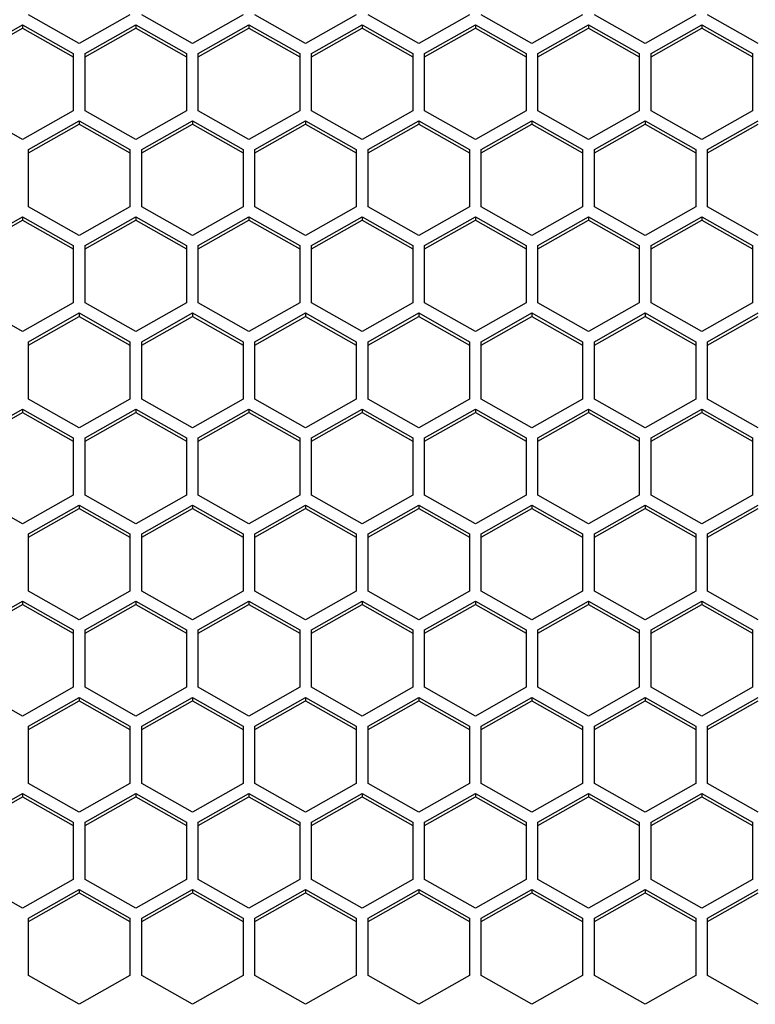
# Model space of a CAD drawing. Header units: millimetres. Extents: x -4202 to 34589, y -2795 to 14011.
# Tile 62 of 118: x -3411.34 to -3406.76, y 3222.98 to 3229.1. Entities that reach past the tile are written whole.
import ezdxf

# ---------------------------------------------------------------- set-up
doc = ezdxf.new("R2010")
doc.units = ezdxf.units.MM

msp = doc.modelspace()

# ---------------------------------------------------------------- linework, layer by layer
at = {"color": 7, "linetype": 'Continuous'}
for p, q in [((-3410.9671, 3228.9494), (-3411.2821, 3229.1276)), ((-3410.6521, 3229.1276), (-3410.9671, 3228.9494)), ((-3410.2636, 3228.9494), (-3410.5786, 3229.1276)), ((-3409.9486, 3229.1276), (-3410.2636, 3228.9494)), ((-3409.5601, 3228.9494), (-3409.8751, 3229.1276)), ((-3409.2451, 3229.1276), (-3409.5601, 3228.9494)), ((-3408.8566, 3228.9494), (-3409.1716, 3229.1276)), ((-3408.5416, 3229.1276), (-3408.8566, 3228.9494)), ((-3408.1531, 3228.9494), (-3408.4681, 3229.1276)), ((-3407.8381, 3229.1276), (-3408.1531, 3228.9494)), ((-3407.4496, 3228.9494), (-3407.7646, 3229.1276)), ((-3407.1346, 3229.1276), (-3407.4496, 3228.9494)), ((-3406.7461, 3228.9494), (-3407.0611, 3229.1276)), ((-3411.6338, 3228.887), (-3411.3188, 3229.0652)), ((-3411.6338, 3228.8661), (-3411.3188, 3229.0443)), ((-3411.3188, 3229.0652), (-3411.3188, 3229.0443)), ((-3411.3188, 3229.0652), (-3411.0038, 3228.887)), ((-3411.3188, 3229.0443), (-3411.0038, 3228.8661)), ((-3410.9303, 3228.887), (-3410.6153, 3229.0652)), ((-3410.9303, 3228.8661), (-3410.6153, 3229.0443)), ((-3410.6153, 3229.0652), (-3410.6153, 3229.0443)), ((-3410.6153, 3229.0652), (-3410.3003, 3228.887)), ((-3410.6153, 3229.0443), (-3410.3003, 3228.8661)), ((-3410.2268, 3228.887), (-3409.9118, 3229.0652)), ((-3410.2268, 3228.8661), (-3409.9118, 3229.0443)), ((-3409.9118, 3229.0652), (-3409.9118, 3229.0443)), ((-3409.9118, 3229.0652), (-3409.5968, 3228.887)), ((-3409.9118, 3229.0443), (-3409.5968, 3228.8661)), ((-3409.5233, 3228.887), (-3409.2083, 3229.0652)), ((-3409.5233, 3228.8661), (-3409.2083, 3229.0443)), ((-3409.2083, 3229.0652), (-3409.2083, 3229.0443)), ((-3409.2083, 3229.0652), (-3408.8933, 3228.887)), ((-3409.2083, 3229.0443), (-3408.8933, 3228.8661)), ((-3408.8198, 3228.887), (-3408.5048, 3229.0652)), ((-3408.8198, 3228.8661), (-3408.5048, 3229.0443)), ((-3408.5048, 3229.0652), (-3408.5048, 3229.0443)), ((-3408.5048, 3229.0652), (-3408.1898, 3228.887)), ((-3408.5048, 3229.0443), (-3408.1898, 3228.8661)), ((-3408.1163, 3228.887), (-3407.8013, 3229.0652)), ((-3408.1163, 3228.8661), (-3407.8013, 3229.0443)), ((-3407.8013, 3229.0652), (-3407.8013, 3229.0443)), ((-3407.8013, 3229.0652), (-3407.4863, 3228.887)), ((-3407.8013, 3229.0443), (-3407.4863, 3228.8661)), ((-3407.4128, 3228.887), (-3407.0978, 3229.0652)), ((-3407.4128, 3228.8661), (-3407.0978, 3229.0443)), ((-3407.0978, 3229.0652), (-3407.0978, 3229.0443)), ((-3407.0978, 3229.0652), (-3406.7828, 3228.887)), ((-3407.0978, 3229.0443), (-3406.7828, 3228.8661)), ((-3411.0038, 3228.887), (-3411.0038, 3228.5306)), ((-3410.9303, 3228.5306), (-3410.9303, 3228.887)), ((-3410.3003, 3228.887), (-3410.3003, 3228.5306)), ((-3410.2268, 3228.5306), (-3410.2268, 3228.887)), ((-3409.5968, 3228.887), (-3409.5968, 3228.5306)), ((-3409.5233, 3228.5306), (-3409.5233, 3228.887)), ((-3408.8933, 3228.887), (-3408.8933, 3228.5306)), ((-3408.8198, 3228.5306), (-3408.8198, 3228.887)), ((-3408.1898, 3228.887), (-3408.1898, 3228.5306)), ((-3408.1163, 3228.5306), (-3408.1163, 3228.887)), ((-3407.4863, 3228.887), (-3407.4863, 3228.5306)), ((-3407.4128, 3228.5306), (-3407.4128, 3228.887)), ((-3406.7828, 3228.887), (-3406.7828, 3228.5306)), ((-3411.3188, 3228.3524), (-3411.6338, 3228.5306)), ((-3411.0038, 3228.5306), (-3411.3188, 3228.3524)), ((-3410.6153, 3228.3524), (-3410.9303, 3228.5306)), ((-3410.3003, 3228.5306), (-3410.6153, 3228.3524)), ((-3409.9118, 3228.3524), (-3410.2268, 3228.5306)), ((-3409.5968, 3228.5306), (-3409.9118, 3228.3524)), ((-3409.2083, 3228.3524), (-3409.5233, 3228.5306)), ((-3408.8933, 3228.5306), (-3409.2083, 3228.3524)), ((-3408.5048, 3228.3524), (-3408.8198, 3228.5306)), ((-3408.1898, 3228.5306), (-3408.5048, 3228.3524)), ((-3407.8013, 3228.3524), (-3408.1163, 3228.5306)), ((-3407.4863, 3228.5306), (-3407.8013, 3228.3524)), ((-3407.0978, 3228.3524), (-3407.4128, 3228.5306)), ((-3406.7828, 3228.5306), (-3407.0978, 3228.3524)), ((-3411.2821, 3228.29), (-3410.9671, 3228.4682)), ((-3411.2821, 3228.269), (-3410.9671, 3228.4473)), ((-3410.9671, 3228.4682), (-3410.9671, 3228.4473)), ((-3410.9671, 3228.4682), (-3410.6521, 3228.29)), ((-3410.9671, 3228.4473), (-3410.6521, 3228.269)), ((-3410.5786, 3228.29), (-3410.2636, 3228.4682)), ((-3410.5786, 3228.269), (-3410.2636, 3228.4473)), ((-3410.2636, 3228.4682), (-3410.2636, 3228.4473)), ((-3410.2636, 3228.4682), (-3409.9486, 3228.29)), ((-3410.2636, 3228.4473), (-3409.9486, 3228.269)), ((-3409.8751, 3228.29), (-3409.5601, 3228.4682)), ((-3409.8751, 3228.269), (-3409.5601, 3228.4473)), ((-3409.5601, 3228.4682), (-3409.5601, 3228.4473)), ((-3409.5601, 3228.4682), (-3409.2451, 3228.29)), ((-3409.5601, 3228.4473), (-3409.2451, 3228.269)), ((-3409.1716, 3228.29), (-3408.8566, 3228.4682)), ((-3409.1716, 3228.269), (-3408.8566, 3228.4473)), ((-3408.8566, 3228.4682), (-3408.8566, 3228.4473)), ((-3408.8566, 3228.4682), (-3408.5416, 3228.29)), ((-3408.8566, 3228.4473), (-3408.5416, 3228.269)), ((-3408.4681, 3228.29), (-3408.1531, 3228.4682)), ((-3408.4681, 3228.269), (-3408.1531, 3228.4473)), ((-3408.1531, 3228.4682), (-3408.1531, 3228.4473)), ((-3408.1531, 3228.4682), (-3407.8381, 3228.29)), ((-3408.1531, 3228.4473), (-3407.8381, 3228.269)), ((-3407.7646, 3228.29), (-3407.4496, 3228.4682)), ((-3407.7646, 3228.269), (-3407.4496, 3228.4473)), ((-3407.4496, 3228.4682), (-3407.4496, 3228.4473)), ((-3407.4496, 3228.4682), (-3407.1346, 3228.29)), ((-3407.4496, 3228.4473), (-3407.1346, 3228.269)), ((-3407.0611, 3228.29), (-3406.7461, 3228.4682)), ((-3407.0611, 3228.269), (-3406.7461, 3228.4473)), ((-3411.2821, 3227.9335), (-3411.2821, 3228.29)), ((-3410.6521, 3228.29), (-3410.6521, 3227.9335)), ((-3410.5786, 3227.9335), (-3410.5786, 3228.29)), ((-3409.9486, 3228.29), (-3409.9486, 3227.9335)), ((-3409.8751, 3227.9335), (-3409.8751, 3228.29)), ((-3409.2451, 3228.29), (-3409.2451, 3227.9335)), ((-3409.1716, 3227.9335), (-3409.1716, 3228.29)), ((-3408.5416, 3228.29), (-3408.5416, 3227.9335)), ((-3408.4681, 3227.9335), (-3408.4681, 3228.29)), ((-3407.8381, 3228.29), (-3407.8381, 3227.9335)), ((-3407.7646, 3227.9335), (-3407.7646, 3228.29)), ((-3407.1346, 3228.29), (-3407.1346, 3227.9335)), ((-3407.0611, 3227.9335), (-3407.0611, 3228.29)), ((-3410.9671, 3227.7553), (-3411.2821, 3227.9335)), ((-3410.6521, 3227.9335), (-3410.9671, 3227.7553)), ((-3410.2636, 3227.7553), (-3410.5786, 3227.9335)), ((-3409.9486, 3227.9335), (-3410.2636, 3227.7553)), ((-3409.5601, 3227.7553), (-3409.8751, 3227.9335)), ((-3409.2451, 3227.9335), (-3409.5601, 3227.7553)), ((-3408.8566, 3227.7553), (-3409.1716, 3227.9335)), ((-3408.5416, 3227.9335), (-3408.8566, 3227.7553)), ((-3408.1531, 3227.7553), (-3408.4681, 3227.9335)), ((-3407.8381, 3227.9335), (-3408.1531, 3227.7553)), ((-3407.4496, 3227.7553), (-3407.7646, 3227.9335)), ((-3407.1346, 3227.9335), (-3407.4496, 3227.7553)), ((-3406.7461, 3227.7553), (-3407.0611, 3227.9335)), ((-3411.6338, 3227.693), (-3411.3188, 3227.8712)), ((-3411.3188, 3227.8712), (-3411.3188, 3227.8502)), ((-3411.3188, 3227.8712), (-3411.0038, 3227.693)), ((-3410.9303, 3227.693), (-3410.6153, 3227.8712)), ((-3410.6153, 3227.8712), (-3410.6153, 3227.8502)), ((-3410.6153, 3227.8712), (-3410.3003, 3227.693)), ((-3410.2268, 3227.693), (-3409.9118, 3227.8712)), ((-3409.9118, 3227.8712), (-3409.9118, 3227.8502)), ((-3409.9118, 3227.8712), (-3409.5968, 3227.693)), ((-3409.5233, 3227.693), (-3409.2083, 3227.8712)), ((-3409.2083, 3227.8712), (-3409.2083, 3227.8502)), ((-3409.2083, 3227.8712), (-3408.8933, 3227.693)), ((-3408.8198, 3227.693), (-3408.5048, 3227.8712)), ((-3408.5048, 3227.8712), (-3408.5048, 3227.8502)), ((-3408.5048, 3227.8712), (-3408.1898, 3227.693)), ((-3408.1163, 3227.693), (-3407.8013, 3227.8712)), ((-3407.8013, 3227.8712), (-3407.8013, 3227.8502)), ((-3407.8013, 3227.8712), (-3407.4863, 3227.693)), ((-3407.4128, 3227.693), (-3407.0978, 3227.8712)), ((-3407.0978, 3227.8712), (-3407.0978, 3227.8502)), ((-3407.0978, 3227.8712), (-3406.7828, 3227.693)), ((-3411.6338, 3227.672), (-3411.3188, 3227.8502)), ((-3411.3188, 3227.8502), (-3411.0038, 3227.672)), ((-3410.9303, 3227.672), (-3410.6153, 3227.8502)), ((-3410.6153, 3227.8502), (-3410.3003, 3227.672)), ((-3410.2268, 3227.672), (-3409.9118, 3227.8502)), ((-3409.9118, 3227.8502), (-3409.5968, 3227.672)), ((-3409.5233, 3227.672), (-3409.2083, 3227.8502)), ((-3409.2083, 3227.8502), (-3408.8933, 3227.672)), ((-3408.8198, 3227.672), (-3408.5048, 3227.8502)), ((-3408.5048, 3227.8502), (-3408.1898, 3227.672)), ((-3408.1163, 3227.672), (-3407.8013, 3227.8502)), ((-3407.8013, 3227.8502), (-3407.4863, 3227.672)), ((-3407.4128, 3227.672), (-3407.0978, 3227.8502)), ((-3407.0978, 3227.8502), (-3406.7828, 3227.672)), ((-3411.0038, 3227.693), (-3411.0038, 3227.3365)), ((-3410.9303, 3227.3365), (-3410.9303, 3227.693)), ((-3410.3003, 3227.693), (-3410.3003, 3227.3365)), ((-3410.2268, 3227.3365), (-3410.2268, 3227.693)), ((-3409.5968, 3227.693), (-3409.5968, 3227.3365)), ((-3409.5233, 3227.3365), (-3409.5233, 3227.693)), ((-3408.8933, 3227.693), (-3408.8933, 3227.3365)), ((-3408.8198, 3227.3365), (-3408.8198, 3227.693)), ((-3408.1898, 3227.693), (-3408.1898, 3227.3365)), ((-3408.1163, 3227.3365), (-3408.1163, 3227.693)), ((-3407.4863, 3227.693), (-3407.4863, 3227.3365)), ((-3407.4128, 3227.3365), (-3407.4128, 3227.693)), ((-3406.7828, 3227.693), (-3406.7828, 3227.3365)), ((-3411.3188, 3227.1583), (-3411.6338, 3227.3365)), ((-3411.0038, 3227.3365), (-3411.3188, 3227.1583)), ((-3410.6153, 3227.1583), (-3410.9303, 3227.3365)), ((-3410.3003, 3227.3365), (-3410.6153, 3227.1583)), ((-3409.9118, 3227.1583), (-3410.2268, 3227.3365)), ((-3409.5968, 3227.3365), (-3409.9118, 3227.1583)), ((-3409.2083, 3227.1583), (-3409.5233, 3227.3365)), ((-3408.8933, 3227.3365), (-3409.2083, 3227.1583)), ((-3408.5048, 3227.1583), (-3408.8198, 3227.3365)), ((-3408.1898, 3227.3365), (-3408.5048, 3227.1583)), ((-3407.8013, 3227.1583), (-3408.1163, 3227.3365)), ((-3407.4863, 3227.3365), (-3407.8013, 3227.1583)), ((-3407.0978, 3227.1583), (-3407.4128, 3227.3365)), ((-3406.7828, 3227.3365), (-3407.0978, 3227.1583)), ((-3411.2821, 3227.0959), (-3410.9671, 3227.2742)), ((-3410.9671, 3227.2742), (-3410.9671, 3227.2532)), ((-3410.9671, 3227.2742), (-3410.6521, 3227.0959)), ((-3410.5786, 3227.0959), (-3410.2636, 3227.2742)), ((-3410.2636, 3227.2742), (-3410.2636, 3227.2532)), ((-3410.2636, 3227.2742), (-3409.9486, 3227.0959)), ((-3409.8751, 3227.0959), (-3409.5601, 3227.2742)), ((-3409.5601, 3227.2742), (-3409.5601, 3227.2532)), ((-3409.5601, 3227.2742), (-3409.2451, 3227.0959)), ((-3409.1716, 3227.0959), (-3408.8566, 3227.2742)), ((-3408.8566, 3227.2742), (-3408.8566, 3227.2532)), ((-3408.8566, 3227.2742), (-3408.5416, 3227.0959)), ((-3408.4681, 3227.0959), (-3408.1531, 3227.2742)), ((-3408.1531, 3227.2742), (-3408.1531, 3227.2532)), ((-3408.1531, 3227.2742), (-3407.8381, 3227.0959)), ((-3407.7646, 3227.0959), (-3407.4496, 3227.2742)), ((-3407.4496, 3227.2742), (-3407.4496, 3227.2532)), ((-3407.4496, 3227.2742), (-3407.1346, 3227.0959)), ((-3407.0611, 3227.0959), (-3406.7461, 3227.2742)), ((-3411.2821, 3227.075), (-3410.9671, 3227.2532)), ((-3410.9671, 3227.2532), (-3410.6521, 3227.075)), ((-3410.5786, 3227.075), (-3410.2636, 3227.2532)), ((-3410.2636, 3227.2532), (-3409.9486, 3227.075)), ((-3409.8751, 3227.075), (-3409.5601, 3227.2532)), ((-3409.5601, 3227.2532), (-3409.2451, 3227.075)), ((-3409.1716, 3227.075), (-3408.8566, 3227.2532)), ((-3408.8566, 3227.2532), (-3408.5416, 3227.075)), ((-3408.4681, 3227.075), (-3408.1531, 3227.2532)), ((-3408.1531, 3227.2532), (-3407.8381, 3227.075)), ((-3407.7646, 3227.075), (-3407.4496, 3227.2532)), ((-3407.4496, 3227.2532), (-3407.1346, 3227.075)), ((-3407.0611, 3227.075), (-3406.7461, 3227.2532)), ((-3411.2821, 3226.7395), (-3411.2821, 3227.0959)), ((-3410.6521, 3227.0959), (-3410.6521, 3226.7395)), ((-3410.5786, 3226.7395), (-3410.5786, 3227.0959)), ((-3409.9486, 3227.0959), (-3409.9486, 3226.7395)), ((-3409.8751, 3226.7395), (-3409.8751, 3227.0959)), ((-3409.2451, 3227.0959), (-3409.2451, 3226.7395)), ((-3409.1716, 3226.7395), (-3409.1716, 3227.0959)), ((-3408.5416, 3227.0959), (-3408.5416, 3226.7395)), ((-3408.4681, 3226.7395), (-3408.4681, 3227.0959)), ((-3407.8381, 3227.0959), (-3407.8381, 3226.7395)), ((-3407.7646, 3226.7395), (-3407.7646, 3227.0959)), ((-3407.1346, 3227.0959), (-3407.1346, 3226.7395)), ((-3407.0611, 3226.7395), (-3407.0611, 3227.0959)), ((-3410.9671, 3226.5613), (-3411.2821, 3226.7395)), ((-3410.6521, 3226.7395), (-3410.9671, 3226.5613)), ((-3410.2636, 3226.5613), (-3410.5786, 3226.7395)), ((-3409.9486, 3226.7395), (-3410.2636, 3226.5613)), ((-3409.5601, 3226.5613), (-3409.8751, 3226.7395)), ((-3409.2451, 3226.7395), (-3409.5601, 3226.5613)), ((-3408.8566, 3226.5613), (-3409.1716, 3226.7395)), ((-3408.5416, 3226.7395), (-3408.8566, 3226.5613)), ((-3408.1531, 3226.5613), (-3408.4681, 3226.7395)), ((-3407.8381, 3226.7395), (-3408.1531, 3226.5613)), ((-3407.4496, 3226.5613), (-3407.7646, 3226.7395)), ((-3407.1346, 3226.7395), (-3407.4496, 3226.5613)), ((-3406.7461, 3226.5613), (-3407.0611, 3226.7395)), ((-3411.6338, 3226.4989), (-3411.3188, 3226.6771)), ((-3411.6338, 3226.478), (-3411.3188, 3226.6562)), ((-3411.3188, 3226.6771), (-3411.3188, 3226.6562)), ((-3411.3188, 3226.6771), (-3411.0038, 3226.4989)), ((-3411.3188, 3226.6562), (-3411.0038, 3226.478)), ((-3410.9303, 3226.4989), (-3410.6153, 3226.6771)), ((-3410.9303, 3226.478), (-3410.6153, 3226.6562)), ((-3410.6153, 3226.6771), (-3410.6153, 3226.6562)), ((-3410.6153, 3226.6771), (-3410.3003, 3226.4989)), ((-3410.6153, 3226.6562), (-3410.3003, 3226.478)), ((-3410.2268, 3226.4989), (-3409.9118, 3226.6771)), ((-3410.2268, 3226.478), (-3409.9118, 3226.6562)), ((-3409.9118, 3226.6771), (-3409.9118, 3226.6562)), ((-3409.9118, 3226.6771), (-3409.5968, 3226.4989)), ((-3409.9118, 3226.6562), (-3409.5968, 3226.478)), ((-3409.5233, 3226.4989), (-3409.2083, 3226.6771)), ((-3409.5233, 3226.478), (-3409.2083, 3226.6562)), ((-3409.2083, 3226.6771), (-3409.2083, 3226.6562)), ((-3409.2083, 3226.6771), (-3408.8933, 3226.4989)), ((-3409.2083, 3226.6562), (-3408.8933, 3226.478)), ((-3408.8198, 3226.4989), (-3408.5048, 3226.6771)), ((-3408.8198, 3226.478), (-3408.5048, 3226.6562)), ((-3408.5048, 3226.6771), (-3408.5048, 3226.6562)), ((-3408.5048, 3226.6771), (-3408.1898, 3226.4989)), ((-3408.5048, 3226.6562), (-3408.1898, 3226.478)), ((-3408.1163, 3226.4989), (-3407.8013, 3226.6771)), ((-3408.1163, 3226.478), (-3407.8013, 3226.6562)), ((-3407.8013, 3226.6771), (-3407.8013, 3226.6562)), ((-3407.8013, 3226.6771), (-3407.4863, 3226.4989)), ((-3407.8013, 3226.6562), (-3407.4863, 3226.478)), ((-3407.4128, 3226.4989), (-3407.0978, 3226.6771)), ((-3407.4128, 3226.478), (-3407.0978, 3226.6562)), ((-3407.0978, 3226.6771), (-3407.0978, 3226.6562)), ((-3407.0978, 3226.6771), (-3406.7828, 3226.4989)), ((-3407.0978, 3226.6562), (-3406.7828, 3226.478)), ((-3411.0038, 3226.4989), (-3411.0038, 3226.1425)), ((-3410.9303, 3226.1425), (-3410.9303, 3226.4989)), ((-3410.3003, 3226.4989), (-3410.3003, 3226.1425)), ((-3410.2268, 3226.1425), (-3410.2268, 3226.4989)), ((-3409.5968, 3226.4989), (-3409.5968, 3226.1425)), ((-3409.5233, 3226.1425), (-3409.5233, 3226.4989)), ((-3408.8933, 3226.4989), (-3408.8933, 3226.1425)), ((-3408.8198, 3226.1425), (-3408.8198, 3226.4989)), ((-3408.1898, 3226.4989), (-3408.1898, 3226.1425)), ((-3408.1163, 3226.1425), (-3408.1163, 3226.4989)), ((-3407.4863, 3226.4989), (-3407.4863, 3226.1425)), ((-3407.4128, 3226.1425), (-3407.4128, 3226.4989)), ((-3406.7828, 3226.4989), (-3406.7828, 3226.1425)), ((-3411.3188, 3225.9643), (-3411.6338, 3226.1425)), ((-3411.0038, 3226.1425), (-3411.3188, 3225.9643)), ((-3410.6153, 3225.9643), (-3410.9303, 3226.1425)), ((-3410.3003, 3226.1425), (-3410.6153, 3225.9643)), ((-3409.9118, 3225.9643), (-3410.2268, 3226.1425)), ((-3409.5968, 3226.1425), (-3409.9118, 3225.9643)), ((-3409.2083, 3225.9643), (-3409.5233, 3226.1425)), ((-3408.8933, 3226.1425), (-3409.2083, 3225.9643)), ((-3408.5048, 3225.9643), (-3408.8198, 3226.1425)), ((-3408.1898, 3226.1425), (-3408.5048, 3225.9643)), ((-3407.8013, 3225.9643), (-3408.1163, 3226.1425)), ((-3407.4863, 3226.1425), (-3407.8013, 3225.9643)), ((-3407.0978, 3225.9643), (-3407.4128, 3226.1425)), ((-3406.7828, 3226.1425), (-3407.0978, 3225.9643)), ((-3411.2821, 3225.9019), (-3410.9671, 3226.0801)), ((-3411.2821, 3225.881), (-3410.9671, 3226.0592)), ((-3410.9671, 3226.0801), (-3410.9671, 3226.0592)), ((-3410.9671, 3226.0801), (-3410.6521, 3225.9019)), ((-3410.9671, 3226.0592), (-3410.6521, 3225.881)), ((-3410.5786, 3225.9019), (-3410.2636, 3226.0801)), ((-3410.5786, 3225.881), (-3410.2636, 3226.0592)), ((-3410.2636, 3226.0801), (-3410.2636, 3226.0592)), ((-3410.2636, 3226.0801), (-3409.9486, 3225.9019)), ((-3410.2636, 3226.0592), (-3409.9486, 3225.881)), ((-3409.8751, 3225.9019), (-3409.5601, 3226.0801)), ((-3409.8751, 3225.881), (-3409.5601, 3226.0592)), ((-3409.5601, 3226.0801), (-3409.5601, 3226.0592)), ((-3409.5601, 3226.0801), (-3409.2451, 3225.9019)), ((-3409.5601, 3226.0592), (-3409.2451, 3225.881)), ((-3409.1716, 3225.9019), (-3408.8566, 3226.0801)), ((-3409.1716, 3225.881), (-3408.8566, 3226.0592)), ((-3408.8566, 3226.0801), (-3408.8566, 3226.0592)), ((-3408.8566, 3226.0801), (-3408.5416, 3225.9019)), ((-3408.8566, 3226.0592), (-3408.5416, 3225.881)), ((-3408.4681, 3225.9019), (-3408.1531, 3226.0801)), ((-3408.4681, 3225.881), (-3408.1531, 3226.0592)), ((-3408.1531, 3226.0801), (-3408.1531, 3226.0592)), ((-3408.1531, 3226.0801), (-3407.8381, 3225.9019)), ((-3408.1531, 3226.0592), (-3407.8381, 3225.881)), ((-3407.7646, 3225.9019), (-3407.4496, 3226.0801)), ((-3407.7646, 3225.881), (-3407.4496, 3226.0592)), ((-3407.4496, 3226.0801), (-3407.4496, 3226.0592)), ((-3407.4496, 3226.0801), (-3407.1346, 3225.9019)), ((-3407.4496, 3226.0592), (-3407.1346, 3225.881)), ((-3407.0611, 3225.9019), (-3406.7461, 3226.0801)), ((-3407.0611, 3225.881), (-3406.7461, 3226.0592)), ((-3411.2821, 3225.5455), (-3411.2821, 3225.9019)), ((-3410.6521, 3225.9019), (-3410.6521, 3225.5455)), ((-3410.5786, 3225.5455), (-3410.5786, 3225.9019)), ((-3409.9486, 3225.9019), (-3409.9486, 3225.5455)), ((-3409.8751, 3225.5455), (-3409.8751, 3225.9019)), ((-3409.2451, 3225.9019), (-3409.2451, 3225.5455)), ((-3409.1716, 3225.5455), (-3409.1716, 3225.9019)), ((-3408.5416, 3225.9019), (-3408.5416, 3225.5455)), ((-3408.4681, 3225.5455), (-3408.4681, 3225.9019)), ((-3407.8381, 3225.9019), (-3407.8381, 3225.5455)), ((-3407.7646, 3225.5455), (-3407.7646, 3225.9019)), ((-3407.1346, 3225.9019), (-3407.1346, 3225.5455)), ((-3407.0611, 3225.5455), (-3407.0611, 3225.9019)), ((-3410.9671, 3225.3673), (-3411.2821, 3225.5455)), ((-3410.6521, 3225.5455), (-3410.9671, 3225.3673)), ((-3410.2636, 3225.3673), (-3410.5786, 3225.5455)), ((-3409.9486, 3225.5455), (-3410.2636, 3225.3673)), ((-3409.5601, 3225.3673), (-3409.8751, 3225.5455)), ((-3409.2451, 3225.5455), (-3409.5601, 3225.3673)), ((-3408.8566, 3225.3673), (-3409.1716, 3225.5455)), ((-3408.5416, 3225.5455), (-3408.8566, 3225.3673)), ((-3408.1531, 3225.3673), (-3408.4681, 3225.5455)), ((-3407.8381, 3225.5455), (-3408.1531, 3225.3673)), ((-3407.4496, 3225.3673), (-3407.7646, 3225.5455)), ((-3407.1346, 3225.5455), (-3407.4496, 3225.3673)), ((-3406.7461, 3225.3673), (-3407.0611, 3225.5455)), ((-3411.6338, 3225.3049), (-3411.3188, 3225.4831)), ((-3411.3188, 3225.4831), (-3411.3188, 3225.4622)), ((-3411.3188, 3225.4831), (-3411.0038, 3225.3049)), ((-3410.9303, 3225.3049), (-3410.6153, 3225.4831)), ((-3410.6153, 3225.4831), (-3410.6153, 3225.4622)), ((-3410.6153, 3225.4831), (-3410.3003, 3225.3049)), ((-3410.2268, 3225.3049), (-3409.9118, 3225.4831)), ((-3409.9118, 3225.4831), (-3409.9118, 3225.4622)), ((-3409.9118, 3225.4831), (-3409.5968, 3225.3049)), ((-3409.5233, 3225.3049), (-3409.2083, 3225.4831)), ((-3409.2083, 3225.4831), (-3409.2083, 3225.4622)), ((-3409.2083, 3225.4831), (-3408.8933, 3225.3049)), ((-3408.8198, 3225.3049), (-3408.5048, 3225.4831)), ((-3408.5048, 3225.4831), (-3408.5048, 3225.4622)), ((-3408.5048, 3225.4831), (-3408.1898, 3225.3049)), ((-3408.1163, 3225.3049), (-3407.8013, 3225.4831)), ((-3407.8013, 3225.4831), (-3407.8013, 3225.4622)), ((-3407.8013, 3225.4831), (-3407.4863, 3225.3049)), ((-3407.4128, 3225.3049), (-3407.0978, 3225.4831)), ((-3407.0978, 3225.4831), (-3407.0978, 3225.4622)), ((-3407.0978, 3225.4831), (-3406.7828, 3225.3049)), ((-3411.6338, 3225.284), (-3411.3188, 3225.4622)), ((-3411.3188, 3225.4622), (-3411.0038, 3225.284)), ((-3410.9303, 3225.284), (-3410.6153, 3225.4622)), ((-3410.6153, 3225.4622), (-3410.3003, 3225.284)), ((-3410.2268, 3225.284), (-3409.9118, 3225.4622)), ((-3409.9118, 3225.4622), (-3409.5968, 3225.284)), ((-3409.5233, 3225.284), (-3409.2083, 3225.4622)), ((-3409.2083, 3225.4622), (-3408.8933, 3225.284)), ((-3408.8198, 3225.284), (-3408.5048, 3225.4622)), ((-3408.5048, 3225.4622), (-3408.1898, 3225.284)), ((-3408.1163, 3225.284), (-3407.8013, 3225.4622)), ((-3407.8013, 3225.4622), (-3407.4863, 3225.284)), ((-3407.4128, 3225.284), (-3407.0978, 3225.4622)), ((-3407.0978, 3225.4622), (-3406.7828, 3225.284)), ((-3411.0038, 3225.3049), (-3411.0038, 3224.9485)), ((-3410.9303, 3224.9485), (-3410.9303, 3225.3049)), ((-3410.3003, 3225.3049), (-3410.3003, 3224.9485)), ((-3410.2268, 3224.9485), (-3410.2268, 3225.3049)), ((-3409.5968, 3225.3049), (-3409.5968, 3224.9485)), ((-3409.5233, 3224.9485), (-3409.5233, 3225.3049)), ((-3408.8933, 3225.3049), (-3408.8933, 3224.9485)), ((-3408.8198, 3224.9485), (-3408.8198, 3225.3049)), ((-3408.1898, 3225.3049), (-3408.1898, 3224.9485)), ((-3408.1163, 3224.9485), (-3408.1163, 3225.3049)), ((-3407.4863, 3225.3049), (-3407.4863, 3224.9485)), ((-3407.4128, 3224.9485), (-3407.4128, 3225.3049)), ((-3406.7828, 3225.3049), (-3406.7828, 3224.9485)), ((-3411.3188, 3224.7702), (-3411.6338, 3224.9485)), ((-3411.0038, 3224.9485), (-3411.3188, 3224.7702)), ((-3410.6153, 3224.7702), (-3410.9303, 3224.9485)), ((-3410.3003, 3224.9485), (-3410.6153, 3224.7702)), ((-3409.9118, 3224.7702), (-3410.2268, 3224.9485)), ((-3409.5968, 3224.9485), (-3409.9118, 3224.7702)), ((-3409.2083, 3224.7702), (-3409.5233, 3224.9485)), ((-3408.8933, 3224.9485), (-3409.2083, 3224.7702)), ((-3408.5048, 3224.7702), (-3408.8198, 3224.9485)), ((-3408.1898, 3224.9485), (-3408.5048, 3224.7702)), ((-3407.8013, 3224.7702), (-3408.1163, 3224.9485)), ((-3407.4863, 3224.9485), (-3407.8013, 3224.7702)), ((-3407.0978, 3224.7702), (-3407.4128, 3224.9485)), ((-3406.7828, 3224.9485), (-3407.0978, 3224.7702)), ((-3411.2821, 3224.7079), (-3410.9671, 3224.8861)), ((-3410.9671, 3224.8861), (-3410.9671, 3224.8652)), ((-3410.9671, 3224.8861), (-3410.6521, 3224.7079)), ((-3410.5786, 3224.7079), (-3410.2636, 3224.8861)), ((-3410.2636, 3224.8861), (-3410.2636, 3224.8652)), ((-3410.2636, 3224.8861), (-3409.9486, 3224.7079)), ((-3409.8751, 3224.7079), (-3409.5601, 3224.8861)), ((-3409.5601, 3224.8861), (-3409.5601, 3224.8652)), ((-3409.5601, 3224.8861), (-3409.2451, 3224.7079)), ((-3409.1716, 3224.7079), (-3408.8566, 3224.8861)), ((-3408.8566, 3224.8861), (-3408.8566, 3224.8652)), ((-3408.8566, 3224.8861), (-3408.5416, 3224.7079)), ((-3408.4681, 3224.7079), (-3408.1531, 3224.8861)), ((-3408.1531, 3224.8861), (-3408.1531, 3224.8652)), ((-3408.1531, 3224.8861), (-3407.8381, 3224.7079)), ((-3407.7646, 3224.7079), (-3407.4496, 3224.8861)), ((-3407.4496, 3224.8861), (-3407.4496, 3224.8652)), ((-3407.4496, 3224.8861), (-3407.1346, 3224.7079)), ((-3407.0611, 3224.7079), (-3406.7461, 3224.8861)), ((-3411.2821, 3224.6869), (-3410.9671, 3224.8652)), ((-3410.9671, 3224.8652), (-3410.6521, 3224.6869)), ((-3410.5786, 3224.6869), (-3410.2636, 3224.8652)), ((-3410.2636, 3224.8652), (-3409.9486, 3224.6869)), ((-3409.8751, 3224.6869), (-3409.5601, 3224.8652)), ((-3409.5601, 3224.8652), (-3409.2451, 3224.6869)), ((-3409.1716, 3224.6869), (-3408.8566, 3224.8652)), ((-3408.8566, 3224.8652), (-3408.5416, 3224.6869)), ((-3408.4681, 3224.6869), (-3408.1531, 3224.8652)), ((-3408.1531, 3224.8652), (-3407.8381, 3224.6869)), ((-3407.7646, 3224.6869), (-3407.4496, 3224.8652)), ((-3407.4496, 3224.8652), (-3407.1346, 3224.6869)), ((-3407.0611, 3224.6869), (-3406.7461, 3224.8652)), ((-3411.2821, 3224.3514), (-3411.2821, 3224.7079)), ((-3410.6521, 3224.7079), (-3410.6521, 3224.3514)), ((-3410.5786, 3224.3514), (-3410.5786, 3224.7079)), ((-3409.9486, 3224.7079), (-3409.9486, 3224.3514)), ((-3409.8751, 3224.3514), (-3409.8751, 3224.7079)), ((-3409.2451, 3224.7079), (-3409.2451, 3224.3514)), ((-3409.1716, 3224.3514), (-3409.1716, 3224.7079)), ((-3408.5416, 3224.7079), (-3408.5416, 3224.3514)), ((-3408.4681, 3224.3514), (-3408.4681, 3224.7079)), ((-3407.8381, 3224.7079), (-3407.8381, 3224.3514)), ((-3407.7646, 3224.3514), (-3407.7646, 3224.7079)), ((-3407.1346, 3224.7079), (-3407.1346, 3224.3514)), ((-3407.0611, 3224.3514), (-3407.0611, 3224.7079)), ((-3410.9671, 3224.1732), (-3411.2821, 3224.3514)), ((-3410.6521, 3224.3514), (-3410.9671, 3224.1732)), ((-3410.2636, 3224.1732), (-3410.5786, 3224.3514)), ((-3409.9486, 3224.3514), (-3410.2636, 3224.1732)), ((-3409.5601, 3224.1732), (-3409.8751, 3224.3514)), ((-3409.2451, 3224.3514), (-3409.5601, 3224.1732)), ((-3408.8566, 3224.1732), (-3409.1716, 3224.3514)), ((-3408.5416, 3224.3514), (-3408.8566, 3224.1732)), ((-3408.1531, 3224.1732), (-3408.4681, 3224.3514)), ((-3407.8381, 3224.3514), (-3408.1531, 3224.1732)), ((-3407.4496, 3224.1732), (-3407.7646, 3224.3514)), ((-3407.1346, 3224.3514), (-3407.4496, 3224.1732)), ((-3406.7461, 3224.1732), (-3407.0611, 3224.3514)), ((-3411.6338, 3224.1109), (-3411.3188, 3224.2891)), ((-3411.6338, 3224.0899), (-3411.3188, 3224.2681)), ((-3411.3188, 3224.2891), (-3411.3188, 3224.2681)), ((-3411.3188, 3224.2891), (-3411.0038, 3224.1109)), ((-3411.3188, 3224.2681), (-3411.0038, 3224.0899)), ((-3410.9303, 3224.1109), (-3410.6153, 3224.2891)), ((-3410.9303, 3224.0899), (-3410.6153, 3224.2681)), ((-3410.6153, 3224.2891), (-3410.6153, 3224.2681)), ((-3410.6153, 3224.2891), (-3410.3003, 3224.1109)), ((-3410.6153, 3224.2681), (-3410.3003, 3224.0899)), ((-3410.2268, 3224.1109), (-3409.9118, 3224.2891)), ((-3410.2268, 3224.0899), (-3409.9118, 3224.2681)), ((-3409.9118, 3224.2891), (-3409.9118, 3224.2681)), ((-3409.9118, 3224.2891), (-3409.5968, 3224.1109)), ((-3409.9118, 3224.2681), (-3409.5968, 3224.0899)), ((-3409.5233, 3224.1109), (-3409.2083, 3224.2891)), ((-3409.5233, 3224.0899), (-3409.2083, 3224.2681)), ((-3409.2083, 3224.2891), (-3409.2083, 3224.2681)), ((-3409.2083, 3224.2891), (-3408.8933, 3224.1109)), ((-3409.2083, 3224.2681), (-3408.8933, 3224.0899)), ((-3408.8198, 3224.1109), (-3408.5048, 3224.2891)), ((-3408.8198, 3224.0899), (-3408.5048, 3224.2681)), ((-3408.5048, 3224.2891), (-3408.5048, 3224.2681)), ((-3408.5048, 3224.2891), (-3408.1898, 3224.1109)), ((-3408.5048, 3224.2681), (-3408.1898, 3224.0899)), ((-3408.1163, 3224.1109), (-3407.8013, 3224.2891)), ((-3408.1163, 3224.0899), (-3407.8013, 3224.2681)), ((-3407.8013, 3224.2891), (-3407.8013, 3224.2681)), ((-3407.8013, 3224.2891), (-3407.4863, 3224.1109)), ((-3407.8013, 3224.2681), (-3407.4863, 3224.0899)), ((-3407.4128, 3224.1109), (-3407.0978, 3224.2891)), ((-3407.4128, 3224.0899), (-3407.0978, 3224.2681)), ((-3407.0978, 3224.2891), (-3407.0978, 3224.2681)), ((-3407.0978, 3224.2891), (-3406.7828, 3224.1109)), ((-3407.0978, 3224.2681), (-3406.7828, 3224.0899)), ((-3411.0038, 3224.1109), (-3411.0038, 3223.7544)), ((-3410.9303, 3223.7544), (-3410.9303, 3224.1109)), ((-3410.3003, 3224.1109), (-3410.3003, 3223.7544)), ((-3410.2268, 3223.7544), (-3410.2268, 3224.1109)), ((-3409.5968, 3224.1109), (-3409.5968, 3223.7544)), ((-3409.5233, 3223.7544), (-3409.5233, 3224.1109)), ((-3408.8933, 3224.1109), (-3408.8933, 3223.7544)), ((-3408.8198, 3223.7544), (-3408.8198, 3224.1109)), ((-3408.1898, 3224.1109), (-3408.1898, 3223.7544)), ((-3408.1163, 3223.7544), (-3408.1163, 3224.1109)), ((-3407.4863, 3224.1109), (-3407.4863, 3223.7544)), ((-3407.4128, 3223.7544), (-3407.4128, 3224.1109)), ((-3406.7828, 3224.1109), (-3406.7828, 3223.7544)), ((-3411.3188, 3223.5762), (-3411.6338, 3223.7544)), ((-3411.0038, 3223.7544), (-3411.3188, 3223.5762)), ((-3410.6153, 3223.5762), (-3410.9303, 3223.7544)), ((-3410.3003, 3223.7544), (-3410.6153, 3223.5762)), ((-3409.9118, 3223.5762), (-3410.2268, 3223.7544)), ((-3409.5968, 3223.7544), (-3409.9118, 3223.5762)), ((-3409.2083, 3223.5762), (-3409.5233, 3223.7544)), ((-3408.8933, 3223.7544), (-3409.2083, 3223.5762)), ((-3408.5048, 3223.5762), (-3408.8198, 3223.7544)), ((-3408.1898, 3223.7544), (-3408.5048, 3223.5762)), ((-3407.8013, 3223.5762), (-3408.1163, 3223.7544)), ((-3407.4863, 3223.7544), (-3407.8013, 3223.5762)), ((-3407.0978, 3223.5762), (-3407.4128, 3223.7544)), ((-3406.7828, 3223.7544), (-3407.0978, 3223.5762)), ((-3411.2821, 3223.5138), (-3410.9671, 3223.692)), ((-3411.2821, 3223.4929), (-3410.9671, 3223.6711)), ((-3410.9671, 3223.692), (-3410.9671, 3223.6711)), ((-3410.9671, 3223.692), (-3410.6521, 3223.5138)), ((-3410.9671, 3223.6711), (-3410.6521, 3223.4929)), ((-3410.5786, 3223.5138), (-3410.2636, 3223.692)), ((-3410.5786, 3223.4929), (-3410.2636, 3223.6711)), ((-3410.2636, 3223.692), (-3410.2636, 3223.6711)), ((-3410.2636, 3223.692), (-3409.9486, 3223.5138)), ((-3410.2636, 3223.6711), (-3409.9486, 3223.4929)), ((-3409.8751, 3223.5138), (-3409.5601, 3223.692)), ((-3409.8751, 3223.4929), (-3409.5601, 3223.6711)), ((-3409.5601, 3223.692), (-3409.5601, 3223.6711)), ((-3409.5601, 3223.692), (-3409.2451, 3223.5138)), ((-3409.5601, 3223.6711), (-3409.2451, 3223.4929)), ((-3409.1716, 3223.5138), (-3408.8566, 3223.692)), ((-3409.1716, 3223.4929), (-3408.8566, 3223.6711)), ((-3408.8566, 3223.692), (-3408.8566, 3223.6711)), ((-3408.8566, 3223.692), (-3408.5416, 3223.5138)), ((-3408.8566, 3223.6711), (-3408.5416, 3223.4929)), ((-3408.4681, 3223.5138), (-3408.1531, 3223.692)), ((-3408.4681, 3223.4929), (-3408.1531, 3223.6711)), ((-3408.1531, 3223.692), (-3408.1531, 3223.6711)), ((-3408.1531, 3223.692), (-3407.8381, 3223.5138)), ((-3408.1531, 3223.6711), (-3407.8381, 3223.4929)), ((-3407.7646, 3223.5138), (-3407.4496, 3223.692)), ((-3407.7646, 3223.4929), (-3407.4496, 3223.6711)), ((-3407.4496, 3223.692), (-3407.4496, 3223.6711)), ((-3407.4496, 3223.692), (-3407.1346, 3223.5138)), ((-3407.4496, 3223.6711), (-3407.1346, 3223.4929)), ((-3407.0611, 3223.5138), (-3406.7461, 3223.692)), ((-3407.0611, 3223.4929), (-3406.7461, 3223.6711)), ((-3411.2821, 3223.1574), (-3411.2821, 3223.5138)), ((-3410.6521, 3223.5138), (-3410.6521, 3223.1574)), ((-3410.5786, 3223.1574), (-3410.5786, 3223.5138)), ((-3409.9486, 3223.5138), (-3409.9486, 3223.1574)), ((-3409.8751, 3223.1574), (-3409.8751, 3223.5138)), ((-3409.2451, 3223.5138), (-3409.2451, 3223.1574)), ((-3409.1716, 3223.1574), (-3409.1716, 3223.5138)), ((-3408.5416, 3223.5138), (-3408.5416, 3223.1574)), ((-3408.4681, 3223.1574), (-3408.4681, 3223.5138)), ((-3407.8381, 3223.5138), (-3407.8381, 3223.1574)), ((-3407.7646, 3223.1574), (-3407.7646, 3223.5138)), ((-3407.1346, 3223.5138), (-3407.1346, 3223.1574)), ((-3407.0611, 3223.1574), (-3407.0611, 3223.5138)), ((-3410.9671, 3222.9792), (-3411.2821, 3223.1574)), ((-3410.6521, 3223.1574), (-3410.9671, 3222.9792)), ((-3410.2636, 3222.9792), (-3410.5786, 3223.1574)), ((-3409.9486, 3223.1574), (-3410.2636, 3222.9792)), ((-3409.5601, 3222.9792), (-3409.8751, 3223.1574)), ((-3409.2451, 3223.1574), (-3409.5601, 3222.9792)), ((-3408.8566, 3222.9792), (-3409.1716, 3223.1574)), ((-3408.5416, 3223.1574), (-3408.8566, 3222.9792)), ((-3408.1531, 3222.9792), (-3408.4681, 3223.1574)), ((-3407.8381, 3223.1574), (-3408.1531, 3222.9792)), ((-3407.4496, 3222.9792), (-3407.7646, 3223.1574)), ((-3407.1346, 3223.1574), (-3407.4496, 3222.9792)), ((-3406.7461, 3222.9792), (-3407.0611, 3223.1574))]:
    msp.add_line(p, q, dxfattribs=at)

doc.saveas('drawing.dxf')
